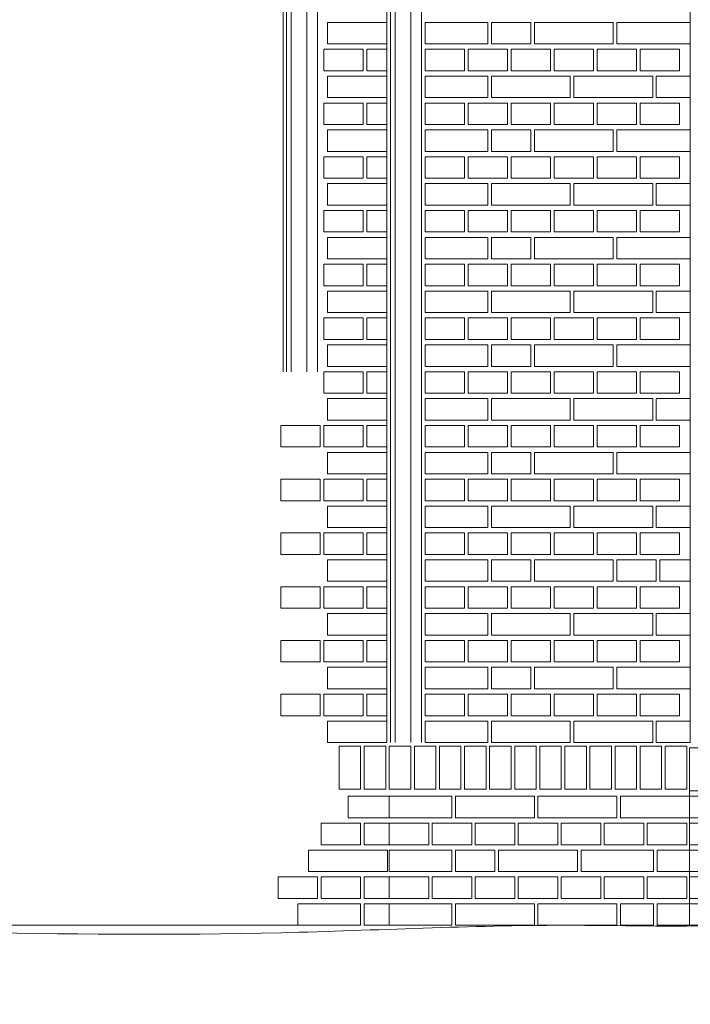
# Model space of a CAD drawing. Header units: millimetres. Extents: x -37887 to 94344, y -69777 to 116976.
# Tile 159 of 205: x 3678 to 5549, y 108030 to 110778. Entities that reach past the tile are written whole.
import ezdxf

# ---------------------------------------------------------------- set-up
doc = ezdxf.new("R2010")
doc.units = ezdxf.units.MM
doc.layers.add('02_odbudowa', color=7, linetype='Continuous', lineweight=30)
doc.layers.add('inwentarka dominiki', color=1, linetype='Continuous', lineweight=13)

# ---------------------------------------------------------------- blocks, each defined once
blk = doc.blocks.new('A$C548F19F9')
at = {"layer": 'inwentarka dominiki'}
for p, q in [((6621.5, 6616.6), (6621.5, 1606.6)), ((5775.1, 1606.6), (5775.1, 3766.6)), ((5785.1, 1606.6), (5785.1, 3766.6)), ((5798, 3766.6), (5798, 1606.6)), ((5841.6, 3766.6), (5841.6, 1606.6)), ((5871.5, 3766.6), (5871.5, 1606.6)), ((5871.5, 3766.6), (5871.5, 1606.6)), ((6619.1, 1546.6), (6619.1, 1096.6)), ((6562.1, 1096.6), (6562.1, 1094.5))]:
    blk.add_line(p, q, dxfattribs=at)
at = {"layer": 'inwentarka dominiki', "lineweight": 0}
for p, q in [((5485.1, 2641.6), (5485.1, 4141.6)), ((5495.1, 2641.6), (5495.1, 4141.6)), ((5508, 4141.6), (5508, 2641.6)), ((5551.6, 4141.6), (5551.6, 2641.6)), ((5581.5, 4141.6), (5581.5, 2641.6)), ((5526.5, 1096.6), (4333.8, 1096.6))]:
    blk.add_line(p, q, dxfattribs=at)
for points in [[(5775.1, 3616.6), (5608.8, 3616.6), (5608.8, 3556.6)], [(5608.8, 3556.6), (5775.1, 3556.6)], [(5598.8, 3541.6), (5598.8, 3481.6), (5708.8, 3481.6), (5708.8, 3541.6), (5598.8, 3541.6)], [(5718.8, 3541.6), (5718.8, 3481.6), (5775.1, 3481.6)], [(5775.1, 3541.6), (5718.8, 3541.6)], [(5775.1, 3466.6), (5608.8, 3466.6), (5608.8, 3406.6)], [(5598.8, 3391.6), (5598.8, 3331.6), (5708.8, 3331.6), (5708.8, 3391.6), (5598.8, 3391.6)], [(5608.8, 3406.6), (5775.1, 3406.6)], [(5718.8, 3391.6), (5718.8, 3331.6), (5775.1, 3331.6)], [(5775.1, 3391.6), (5718.8, 3391.6)], [(5775.1, 3316.6), (5608.8, 3316.6), (5608.8, 3256.6)], [(5608.8, 3256.6), (5775.1, 3256.6)], [(5598.8, 3241.6), (5598.8, 3181.6), (5708.8, 3181.6), (5708.8, 3241.6), (5598.8, 3241.6)], [(5718.8, 3241.6), (5718.8, 3181.6), (5775.1, 3181.6)], [(5775.1, 3241.6), (5718.8, 3241.6)], [(5775.1, 3166.6), (5608.8, 3166.6), (5608.8, 3106.6)], [(5608.8, 3106.6), (5775.1, 3106.6)], [(5598.8, 3091.6), (5598.8, 3031.6), (5708.8, 3031.6), (5708.8, 3091.6), (5598.8, 3091.6)], [(5718.8, 3091.6), (5718.8, 3031.6), (5775.1, 3031.6)], [(5775.1, 3091.6), (5718.8, 3091.6)], [(5775.1, 3016.6), (5608.8, 3016.6), (5608.8, 2956.6)], [(5598.8, 2941.6), (5598.8, 2881.6), (5708.8, 2881.6), (5708.8, 2941.6), (5598.8, 2941.6)], [(5608.8, 2956.6), (5775.1, 2956.6)], [(5718.8, 2941.6), (5718.8, 2881.6), (5775.1, 2881.6)], [(5775.1, 2941.6), (5718.8, 2941.6)], [(5775.1, 2866.6), (5608.8, 2866.6), (5608.8, 2806.6)], [(5608.8, 2806.6), (5775.1, 2806.6)], [(5598.8, 2791.6), (5598.8, 2731.6), (5708.8, 2731.6), (5708.8, 2791.6), (5598.8, 2791.6)], [(5718.8, 2791.6), (5718.8, 2731.6), (5775.1, 2731.6)], [(5775.1, 2791.6), (5718.8, 2791.6)], [(5775.1, 2716.6), (5608.8, 2716.6), (5608.8, 2656.6)], [(5598.8, 2641.6), (5598.8, 2581.6), (5708.8, 2581.6), (5708.8, 2641.6), (5598.8, 2641.6)], [(5608.8, 2656.6), (5775.1, 2656.6)], [(5718.8, 2641.6), (5718.8, 2581.6), (5775.1, 2581.6)], [(5775.1, 2641.6), (5718.8, 2641.6)], [(5775.1, 2566.6), (5608.8, 2566.6), (5608.8, 2506.6)], [(5608.8, 2506.6), (5775.1, 2506.6)], [(5478.8, 2491.6), (5478.8, 2431.6), (5588.8, 2431.6), (5588.8, 2491.6), (5478.8, 2491.6)], [(5598.8, 2491.6), (5598.8, 2431.6), (5708.8, 2431.6), (5708.8, 2491.6), (5598.8, 2491.6)], [(5718.8, 2491.6), (5718.8, 2431.6), (5775.1, 2431.6)], [(5775.1, 2491.6), (5718.8, 2491.6)], [(5775.1, 2416.6), (5608.8, 2416.6), (5608.8, 2356.6)], [(5478.8, 2341.6), (5478.8, 2281.6), (5588.8, 2281.6), (5588.8, 2341.6), (5478.8, 2341.6)], [(5598.8, 2341.6), (5598.8, 2281.6), (5708.8, 2281.6), (5708.8, 2341.6), (5598.8, 2341.6)], [(5608.8, 2356.6), (5775.1, 2356.6)], [(5718.8, 2341.6), (5718.8, 2281.6), (5775.1, 2281.6)], [(5775.1, 2341.6), (5718.8, 2341.6)], [(5775.1, 2266.6), (5608.8, 2266.6), (5608.8, 2206.6)], [(5608.8, 2206.6), (5775.1, 2206.6)], [(5478.8, 2191.6), (5478.8, 2131.6), (5588.8, 2131.6), (5588.8, 2191.6), (5478.8, 2191.6)], [(5598.8, 2191.6), (5598.8, 2131.6), (5708.8, 2131.6), (5708.8, 2191.6), (5598.8, 2191.6)], [(5718.8, 2191.6), (5718.8, 2131.6), (5775.1, 2131.6)], [(5775.1, 2191.6), (5718.8, 2191.6)], [(5775.1, 2116.6), (5608.8, 2116.6), (5608.8, 2056.6)], [(5478.8, 2041.6), (5478.8, 1981.6), (5588.8, 1981.6), (5588.8, 2041.6), (5478.8, 2041.6)], [(5598.8, 2041.6), (5598.8, 1981.6), (5708.8, 1981.6), (5708.8, 2041.6), (5598.8, 2041.6)], [(5608.8, 2056.6), (5775.1, 2056.6)], [(5718.8, 2041.6), (5718.8, 1981.6), (5775.1, 1981.6)], [(5775.1, 2041.6), (5718.8, 2041.6)], [(5775.1, 1966.6), (5608.8, 1966.6), (5608.8, 1906.6)], [(5608.8, 1906.6), (5775.1, 1906.6)], [(5478.8, 1891.6), (5478.8, 1831.6), (5588.8, 1831.6), (5588.8, 1891.6), (5478.8, 1891.6)], [(5598.8, 1891.6), (5598.8, 1831.6), (5708.8, 1831.6), (5708.8, 1891.6), (5598.8, 1891.6)], [(5718.8, 1891.6), (5718.8, 1831.6), (5775.1, 1831.6)], [(5775.1, 1891.6), (5718.8, 1891.6)], [(5775.1, 1816.6), (5608.8, 1816.6), (5608.8, 1756.6)], [(5478.8, 1741.6), (5478.8, 1681.6), (5588.8, 1681.6), (5588.8, 1741.6), (5478.8, 1741.6)], [(5598.8, 1741.6), (5598.8, 1681.6), (5708.8, 1681.6), (5708.8, 1741.6), (5598.8, 1741.6)], [(5608.8, 1756.6), (5775.1, 1756.6)], [(5718.8, 1741.6), (5718.8, 1681.6), (5775.1, 1681.6)], [(5775.1, 1741.6), (5718.8, 1741.6)], [(5775.1, 1666.6), (5608.8, 1666.6), (5608.8, 1606.6)], [(5608.8, 1606.6), (5775.1, 1606.6)], [(5641.5, 1476.6), (5641.5, 1596.6), (5701.5, 1596.6), (5701.5, 1476.6), (5641.5, 1476.6)], [(5711.5, 1476.6), (5711.5, 1596.6), (5771.5, 1596.6), (5771.5, 1476.6), (5711.5, 1476.6)], [(5781.5, 1456.6), (5666.5, 1456.6), (5666.5, 1396.6), (5781.5, 1396.6)], [(5591.5, 1381.6), (5591.5, 1321.6), (5701.5, 1321.6), (5701.5, 1381.6), (5591.5, 1381.6)], [(5781.5, 1381.6), (5711.5, 1381.6), (5711.5, 1321.6), (5781.5, 1321.6)], [(5556.5, 1306.6), (5556.5, 1246.6), (5776.5, 1246.6), (5776.5, 1306.6), (5556.5, 1306.6)], [(5471.5, 1231.6), (5471.5, 1171.6), (5581.5, 1171.6), (5581.5, 1231.6), (5471.5, 1231.6)], [(5591.5, 1231.6), (5591.5, 1171.6), (5701.5, 1171.6), (5701.5, 1231.6), (5591.5, 1231.6)], [(5781.5, 1231.6), (5711.5, 1231.6), (5711.5, 1171.6), (5781.5, 1171.6)], [(5526.5, 1096.6), (5701.5, 1096.6), (5701.5, 1156.6), (5526.5, 1156.6), (5526.5, 1096.6)], [(5781.5, 1156.6), (5711.5, 1156.6), (5711.5, 1096.6), (5781.5, 1096.6)]]:
    blk.add_lwpolyline(points, dxfattribs=at)
at = {"layer": 'inwentarka dominiki'}
for points in [[(5881.5, 3556.6), (6056.5, 3556.6), (6056.5, 3616.6), (5881.5, 3616.6), (5881.5, 3556.6)], [(6066.5, 3616.6), (6066.5, 3556.6), (6176.5, 3556.6), (6176.5, 3616.6), (6066.5, 3616.6)], [(6186.5, 3616.6), (6186.5, 3556.6), (6406.5, 3556.6), (6406.5, 3616.6), (6186.5, 3616.6)], [(6416.5, 3616.6), (6416.5, 3556.6), (6621.5, 3556.6), (6621.5, 3616.6), (6416.5, 3616.6)], [(5881.5, 3541.6), (5881.5, 3481.6), (5991.5, 3481.6), (5991.5, 3541.6), (5881.5, 3541.6)], [(6001.5, 3541.6), (6001.5, 3481.6), (6111.5, 3481.6), (6111.5, 3541.6), (6001.5, 3541.6)], [(6121.5, 3541.6), (6121.5, 3481.6), (6231.5, 3481.6), (6231.5, 3541.6), (6121.5, 3541.6)], [(6241.5, 3541.6), (6241.5, 3481.6), (6351.5, 3481.6), (6351.5, 3541.6), (6241.5, 3541.6)], [(6361.5, 3541.6), (6361.5, 3481.6), (6471.5, 3481.6), (6471.5, 3541.6), (6361.5, 3541.6)], [(6481.5, 3541.6), (6481.5, 3481.6), (6591.5, 3481.6), (6591.5, 3541.6), (6481.5, 3541.6)], [(5881.5, 3406.6), (6056.5, 3406.6), (6056.5, 3466.6), (5881.5, 3466.6), (5881.5, 3406.6)], [(6066.5, 3466.6), (6066.5, 3406.6), (6286.5, 3406.6), (6286.5, 3466.6), (6066.5, 3466.6)], [(6296.5, 3466.6), (6296.5, 3406.6), (6516.5, 3406.6), (6516.5, 3466.6), (6296.5, 3466.6)], [(6526.5, 3466.6), (6526.5, 3406.6), (6621.5, 3406.6), (6621.5, 3466.6), (6526.5, 3466.6)], [(5881.5, 3391.6), (5881.5, 3331.6), (5991.5, 3331.6), (5991.5, 3391.6), (5881.5, 3391.6)], [(6001.5, 3391.6), (6001.5, 3331.6), (6111.5, 3331.6), (6111.5, 3391.6), (6001.5, 3391.6)], [(6121.5, 3391.6), (6121.5, 3331.6), (6231.5, 3331.6), (6231.5, 3391.6), (6121.5, 3391.6)], [(6241.5, 3391.6), (6241.5, 3331.6), (6351.5, 3331.6), (6351.5, 3391.6), (6241.5, 3391.6)], [(6361.5, 3391.6), (6361.5, 3331.6), (6471.5, 3331.6), (6471.5, 3391.6), (6361.5, 3391.6)], [(6481.5, 3391.6), (6481.5, 3331.6), (6591.5, 3331.6), (6591.5, 3391.6), (6481.5, 3391.6)], [(5881.5, 3256.6), (6056.5, 3256.6), (6056.5, 3316.6), (5881.5, 3316.6), (5881.5, 3256.6)], [(6066.5, 3316.6), (6066.5, 3256.6), (6176.5, 3256.6), (6176.5, 3316.6), (6066.5, 3316.6)], [(6186.5, 3316.6), (6186.5, 3256.6), (6406.5, 3256.6), (6406.5, 3316.6), (6186.5, 3316.6)], [(6416.5, 3316.6), (6416.5, 3256.6), (6621.5, 3256.6), (6621.5, 3316.6), (6416.5, 3316.6)], [(5881.5, 3241.6), (5881.5, 3181.6), (5991.5, 3181.6), (5991.5, 3241.6), (5881.5, 3241.6)], [(6001.5, 3241.6), (6001.5, 3181.6), (6111.5, 3181.6), (6111.5, 3241.6), (6001.5, 3241.6)], [(6121.5, 3241.6), (6121.5, 3181.6), (6231.5, 3181.6), (6231.5, 3241.6), (6121.5, 3241.6)], [(6241.5, 3241.6), (6241.5, 3181.6), (6351.5, 3181.6), (6351.5, 3241.6), (6241.5, 3241.6)], [(6361.5, 3241.6), (6361.5, 3181.6), (6471.5, 3181.6), (6471.5, 3241.6), (6361.5, 3241.6)], [(6481.5, 3241.6), (6481.5, 3181.6), (6591.5, 3181.6), (6591.5, 3241.6), (6481.5, 3241.6)], [(5881.5, 3106.6), (6056.5, 3106.6), (6056.5, 3166.6), (5881.5, 3166.6), (5881.5, 3106.6)], [(6066.5, 3166.6), (6066.5, 3106.6), (6286.5, 3106.6), (6286.5, 3166.6), (6066.5, 3166.6)], [(6296.5, 3166.6), (6296.5, 3106.6), (6516.5, 3106.6), (6516.5, 3166.6), (6296.5, 3166.6)], [(6526.5, 3166.6), (6526.5, 3106.6), (6621.5, 3106.6), (6621.5, 3166.6), (6526.5, 3166.6)], [(5881.5, 3091.6), (5881.5, 3031.6), (5991.5, 3031.6), (5991.5, 3091.6), (5881.5, 3091.6)], [(6001.5, 3091.6), (6001.5, 3031.6), (6111.5, 3031.6), (6111.5, 3091.6), (6001.5, 3091.6)], [(6121.5, 3091.6), (6121.5, 3031.6), (6231.5, 3031.6), (6231.5, 3091.6), (6121.5, 3091.6)], [(6241.5, 3091.6), (6241.5, 3031.6), (6351.5, 3031.6), (6351.5, 3091.6), (6241.5, 3091.6)], [(6361.5, 3091.6), (6361.5, 3031.6), (6471.5, 3031.6), (6471.5, 3091.6), (6361.5, 3091.6)], [(6481.5, 3091.6), (6481.5, 3031.6), (6591.5, 3031.6), (6591.5, 3091.6), (6481.5, 3091.6)], [(5881.5, 2956.6), (6056.5, 2956.6), (6056.5, 3016.6), (5881.5, 3016.6), (5881.5, 2956.6)], [(6066.5, 3016.6), (6066.5, 2956.6), (6176.5, 2956.6), (6176.5, 3016.6), (6066.5, 3016.6)], [(6186.5, 3016.6), (6186.5, 2956.6), (6406.5, 2956.6), (6406.5, 3016.6), (6186.5, 3016.6)], [(6416.5, 3016.6), (6416.5, 2956.6), (6621.5, 2956.6), (6621.5, 3016.6), (6416.5, 3016.6)], [(5881.5, 2941.6), (5881.5, 2881.6), (5991.5, 2881.6), (5991.5, 2941.6), (5881.5, 2941.6)], [(6001.5, 2941.6), (6001.5, 2881.6), (6111.5, 2881.6), (6111.5, 2941.6), (6001.5, 2941.6)], [(6121.5, 2941.6), (6121.5, 2881.6), (6231.5, 2881.6), (6231.5, 2941.6), (6121.5, 2941.6)], [(6241.5, 2941.6), (6241.5, 2881.6), (6351.5, 2881.6), (6351.5, 2941.6), (6241.5, 2941.6)], [(6361.5, 2941.6), (6361.5, 2881.6), (6471.5, 2881.6), (6471.5, 2941.6), (6361.5, 2941.6)], [(6481.5, 2941.6), (6481.5, 2881.6), (6591.5, 2881.6), (6591.5, 2941.6), (6481.5, 2941.6)], [(5881.5, 2806.6), (6056.5, 2806.6), (6056.5, 2866.6), (5881.5, 2866.6), (5881.5, 2806.6)], [(6066.5, 2866.6), (6066.5, 2806.6), (6286.5, 2806.6), (6286.5, 2866.6), (6066.5, 2866.6)], [(6296.5, 2866.6), (6296.5, 2806.6), (6516.5, 2806.6), (6516.5, 2866.6), (6296.5, 2866.6)], [(6526.5, 2866.6), (6526.5, 2806.6), (6621.5, 2806.6), (6621.5, 2866.6), (6526.5, 2866.6)], [(5881.5, 2791.6), (5881.5, 2731.6), (5991.5, 2731.6), (5991.5, 2791.6), (5881.5, 2791.6)], [(6001.5, 2791.6), (6001.5, 2731.6), (6111.5, 2731.6), (6111.5, 2791.6), (6001.5, 2791.6)], [(6121.5, 2791.6), (6121.5, 2731.6), (6231.5, 2731.6), (6231.5, 2791.6), (6121.5, 2791.6)], [(6241.5, 2791.6), (6241.5, 2731.6), (6351.5, 2731.6), (6351.5, 2791.6), (6241.5, 2791.6)], [(6361.5, 2791.6), (6361.5, 2731.6), (6471.5, 2731.6), (6471.5, 2791.6), (6361.5, 2791.6)], [(6481.5, 2791.6), (6481.5, 2731.6), (6591.5, 2731.6), (6591.5, 2791.6), (6481.5, 2791.6)], [(5881.5, 2656.6), (6056.5, 2656.6), (6056.5, 2716.6), (5881.5, 2716.6), (5881.5, 2656.6)], [(6066.5, 2716.6), (6066.5, 2656.6), (6176.5, 2656.6), (6176.5, 2716.6), (6066.5, 2716.6)], [(6186.5, 2716.6), (6186.5, 2656.6), (6406.5, 2656.6), (6406.5, 2716.6), (6186.5, 2716.6)], [(6416.5, 2716.6), (6416.5, 2656.6), (6621.5, 2656.6), (6621.5, 2716.6), (6416.5, 2716.6)], [(5881.5, 2641.6), (5881.5, 2581.6), (5991.5, 2581.6), (5991.5, 2641.6), (5881.5, 2641.6)], [(6001.5, 2641.6), (6001.5, 2581.6), (6111.5, 2581.6), (6111.5, 2641.6), (6001.5, 2641.6)], [(6121.5, 2641.6), (6121.5, 2581.6), (6231.5, 2581.6), (6231.5, 2641.6), (6121.5, 2641.6)], [(6241.5, 2641.6), (6241.5, 2581.6), (6351.5, 2581.6), (6351.5, 2641.6), (6241.5, 2641.6)], [(6361.5, 2641.6), (6361.5, 2581.6), (6471.5, 2581.6), (6471.5, 2641.6), (6361.5, 2641.6)], [(6481.5, 2641.6), (6481.5, 2581.6), (6591.5, 2581.6), (6591.5, 2641.6), (6481.5, 2641.6)], [(5881.5, 2506.6), (6056.5, 2506.6), (6056.5, 2566.6), (5881.5, 2566.6), (5881.5, 2506.6)], [(6066.5, 2566.6), (6066.5, 2506.6), (6286.5, 2506.6), (6286.5, 2566.6), (6066.5, 2566.6)], [(6296.5, 2566.6), (6296.5, 2506.6), (6516.5, 2506.6), (6516.5, 2566.6), (6296.5, 2566.6)], [(6526.5, 2566.6), (6526.5, 2506.6), (6621.5, 2506.6), (6621.5, 2566.6), (6526.5, 2566.6)], [(5881.5, 2491.6), (5881.5, 2431.6), (5991.5, 2431.6), (5991.5, 2491.6), (5881.5, 2491.6)], [(6001.5, 2491.6), (6001.5, 2431.6), (6111.5, 2431.6), (6111.5, 2491.6), (6001.5, 2491.6)], [(6121.5, 2491.6), (6121.5, 2431.6), (6231.5, 2431.6), (6231.5, 2491.6), (6121.5, 2491.6)], [(6241.5, 2491.6), (6241.5, 2431.6), (6351.5, 2431.6), (6351.5, 2491.6), (6241.5, 2491.6)], [(6361.5, 2491.6), (6361.5, 2431.6), (6471.5, 2431.6), (6471.5, 2491.6), (6361.5, 2491.6)], [(6481.5, 2491.6), (6481.5, 2431.6), (6591.5, 2431.6), (6591.5, 2491.6), (6481.5, 2491.6)], [(5881.5, 2356.6), (6056.5, 2356.6), (6056.5, 2416.6), (5881.5, 2416.6), (5881.5, 2356.6)], [(6066.5, 2416.6), (6066.5, 2356.6), (6176.5, 2356.6), (6176.5, 2416.6), (6066.5, 2416.6)], [(6186.5, 2416.6), (6186.5, 2356.6), (6406.5, 2356.6), (6406.5, 2416.6), (6186.5, 2416.6)], [(6416.5, 2416.6), (6416.5, 2356.6), (6621.5, 2356.6), (6621.5, 2416.6), (6416.5, 2416.6)], [(5881.5, 2341.6), (5881.5, 2281.6), (5991.5, 2281.6), (5991.5, 2341.6), (5881.5, 2341.6)], [(6001.5, 2341.6), (6001.5, 2281.6), (6111.5, 2281.6), (6111.5, 2341.6), (6001.5, 2341.6)], [(6241.5, 2341.6), (6241.5, 2281.6), (6351.5, 2281.6), (6351.5, 2341.6), (6241.5, 2341.6)], [(6361.5, 2341.6), (6361.5, 2281.6), (6471.5, 2281.6), (6471.5, 2341.6), (6361.5, 2341.6)], [(6481.5, 2341.6), (6481.5, 2281.6), (6591.5, 2281.6), (6591.5, 2341.6), (6481.5, 2341.6)], [(5881.5, 2206.6), (6056.5, 2206.6), (6056.5, 2266.6), (5881.5, 2266.6), (5881.5, 2206.6)], [(6066.5, 2266.6), (6066.5, 2206.6), (6286.5, 2206.6), (6286.5, 2266.6), (6066.5, 2266.6)], [(6296.5, 2266.6), (6296.5, 2206.6), (6516.5, 2206.6), (6516.5, 2266.6), (6296.5, 2266.6)], [(6526.5, 2266.6), (6526.5, 2206.6), (6621.5, 2206.6), (6621.5, 2266.6), (6526.5, 2266.6)], [(5881.5, 2191.6), (5881.5, 2131.6), (5991.5, 2131.6), (5991.5, 2191.6), (5881.5, 2191.6)], [(6001.5, 2191.6), (6001.5, 2131.6), (6111.5, 2131.6), (6111.5, 2191.6), (6001.5, 2191.6)], [(6121.5, 2191.6), (6121.5, 2131.6), (6231.5, 2131.6), (6231.5, 2191.6), (6121.5, 2191.6)], [(6241.5, 2191.6), (6241.5, 2131.6), (6351.5, 2131.6), (6351.5, 2191.6), (6241.5, 2191.6)], [(6361.5, 2191.6), (6361.5, 2131.6), (6471.5, 2131.6), (6471.5, 2191.6), (6361.5, 2191.6)], [(6481.5, 2191.6), (6481.5, 2131.6), (6591.5, 2131.6), (6591.5, 2191.6), (6481.5, 2191.6)], [(5881.5, 2056.6), (6056.5, 2056.6), (6056.5, 2116.6), (5881.5, 2116.6), (5881.5, 2056.6)], [(6066.5, 2116.6), (6066.5, 2056.6), (6176.5, 2056.6), (6176.5, 2116.6), (6066.5, 2116.6)], [(6186.5, 2116.6), (6186.5, 2056.6), (6406.5, 2056.6), (6406.5, 2116.6), (6186.5, 2116.6)], [(6416.5, 2116.6), (6416.5, 2056.6), (6526.5, 2056.6), (6526.5, 2116.6), (6416.5, 2116.6)], [(6536.5, 2116.6), (6536.5, 2056.6), (6621.5, 2056.6), (6621.5, 2116.6), (6536.5, 2116.6)], [(5881.5, 2041.6), (5881.5, 1981.6), (5991.5, 1981.6), (5991.5, 2041.6), (5881.5, 2041.6)], [(6001.5, 2041.6), (6001.5, 1981.6), (6111.5, 1981.6), (6111.5, 2041.6), (6001.5, 2041.6)], [(6121.5, 2041.6), (6121.5, 1981.6), (6231.5, 1981.6), (6231.5, 2041.6), (6121.5, 2041.6)], [(6241.5, 2041.6), (6241.5, 1981.6), (6351.5, 1981.6), (6351.5, 2041.6), (6241.5, 2041.6)], [(6361.5, 2041.6), (6361.5, 1981.6), (6471.5, 1981.6), (6471.5, 2041.6), (6361.5, 2041.6)], [(6481.5, 2041.6), (6481.5, 1981.6), (6591.5, 1981.6), (6591.5, 2041.6), (6481.5, 2041.6)], [(5881.5, 1906.6), (6056.5, 1906.6), (6056.5, 1966.6), (5881.5, 1966.6), (5881.5, 1906.6)], [(6066.5, 1966.6), (6066.5, 1906.6), (6286.5, 1906.6), (6286.5, 1966.6), (6066.5, 1966.6)], [(6296.5, 1966.6), (6296.5, 1906.6), (6516.5, 1906.6), (6516.5, 1966.6), (6296.5, 1966.6)], [(6526.5, 1966.6), (6526.5, 1906.6), (6621.5, 1906.6), (6621.5, 1966.6), (6526.5, 1966.6)], [(5881.5, 1891.6), (5881.5, 1831.6), (5991.5, 1831.6), (5991.5, 1891.6), (5881.5, 1891.6)], [(6001.5, 1891.6), (6001.5, 1831.6), (6111.5, 1831.6), (6111.5, 1891.6), (6001.5, 1891.6)], [(6121.5, 1891.6), (6121.5, 1831.6), (6231.5, 1831.6), (6231.5, 1891.6), (6121.5, 1891.6)], [(6241.5, 1891.6), (6241.5, 1831.6), (6351.5, 1831.6), (6351.5, 1891.6), (6241.5, 1891.6)], [(6361.5, 1891.6), (6361.5, 1831.6), (6471.5, 1831.6), (6471.5, 1891.6), (6361.5, 1891.6)], [(6481.5, 1891.6), (6481.5, 1831.6), (6591.5, 1831.6), (6591.5, 1891.6), (6481.5, 1891.6)], [(5881.5, 1756.6), (6056.5, 1756.6), (6056.5, 1816.6), (5881.5, 1816.6), (5881.5, 1756.6)], [(6066.5, 1816.6), (6066.5, 1756.6), (6176.5, 1756.6), (6176.5, 1816.6), (6066.5, 1816.6)], [(6186.5, 1816.6), (6186.5, 1756.6), (6406.5, 1756.6), (6406.5, 1816.6), (6186.5, 1816.6)], [(6416.5, 1816.6), (6416.5, 1756.6), (6621.5, 1756.6), (6621.5, 1816.6), (6416.5, 1816.6)], [(5881.5, 1741.6), (5881.5, 1681.6), (5991.5, 1681.6), (5991.5, 1741.6), (5881.5, 1741.6)], [(6001.5, 1741.6), (6001.5, 1681.6), (6111.5, 1681.6), (6111.5, 1741.6), (6001.5, 1741.6)], [(6121.5, 1741.6), (6121.5, 1681.6), (6231.5, 1681.6), (6231.5, 1741.6), (6121.5, 1741.6)], [(6241.5, 1741.6), (6241.5, 1681.6), (6351.5, 1681.6), (6351.5, 1741.6), (6241.5, 1741.6)], [(6361.5, 1741.6), (6361.5, 1681.6), (6471.5, 1681.6), (6471.5, 1741.6), (6361.5, 1741.6)], [(6481.5, 1741.6), (6481.5, 1681.6), (6591.5, 1681.6), (6591.5, 1741.6), (6481.5, 1741.6)], [(5881.5, 1606.6), (6056.5, 1606.6), (6056.5, 1666.6), (5881.5, 1666.6), (5881.5, 1606.6)], [(6066.5, 1666.6), (6066.5, 1606.6), (6286.5, 1606.6), (6286.5, 1666.6), (6066.5, 1666.6)], [(6296.5, 1666.6), (6296.5, 1606.6), (6516.5, 1606.6), (6516.5, 1666.6), (6296.5, 1666.6)], [(6526.5, 1666.6), (6526.5, 1606.6), (6621.5, 1606.6), (6621.5, 1666.6), (6526.5, 1666.6)], [(5781.5, 1476.6), (5781.5, 1596.6), (5841.5, 1596.6), (5841.5, 1476.6), (5781.5, 1476.6)], [(5851.5, 1476.6), (5851.5, 1596.6), (5911.5, 1596.6), (5911.5, 1476.6), (5851.5, 1476.6)], [(5921.5, 1476.6), (5921.5, 1596.6), (5981.5, 1596.6), (5981.5, 1476.6), (5921.5, 1476.6)], [(5991.5, 1476.6), (5991.5, 1596.6), (6051.5, 1596.6), (6051.5, 1476.6), (5991.5, 1476.6)], [(5991.5, 1476.6), (5991.5, 1596.6), (6051.5, 1596.6), (6051.5, 1476.6), (5991.5, 1476.6)], [(6061.5, 1476.6), (6061.5, 1596.6), (6121.5, 1596.6), (6121.5, 1476.6), (6061.5, 1476.6)], [(6131.5, 1476.6), (6131.5, 1596.6), (6191.5, 1596.6), (6191.5, 1476.6), (6131.5, 1476.6)], [(6201.5, 1476.6), (6201.5, 1596.6), (6261.5, 1596.6), (6261.5, 1476.6), (6201.5, 1476.6)], [(6271.5, 1476.6), (6271.5, 1596.6), (6331.5, 1596.6), (6331.5, 1476.6), (6271.5, 1476.6)], [(6341.5, 1476.6), (6341.5, 1596.6), (6401.5, 1596.6), (6401.5, 1476.6), (6341.5, 1476.6)], [(6411.5, 1476.6), (6411.5, 1596.6), (6471.5, 1596.6), (6471.5, 1476.6), (6411.5, 1476.6)], [(6481.5, 1476.6), (6481.5, 1596.6), (6541.5, 1596.6), (6541.5, 1476.6), (6481.5, 1476.6)], [(6551.5, 1476.6), (6551.5, 1596.6), (6611.5, 1596.6), (6611.5, 1476.6), (6551.5, 1476.6)], [(5781.5, 1396.6), (5956.5, 1396.6), (5956.5, 1456.6), (5781.5, 1456.6), (5781.5, 1396.6)], [(5966.5, 1456.6), (5966.5, 1396.6), (6186.5, 1396.6), (6186.5, 1456.6), (5966.5, 1456.6)], [(6196.5, 1456.6), (6196.5, 1396.6), (6416.5, 1396.6), (6416.5, 1456.6), (6196.5, 1456.6)], [(6426.5, 1456.6), (6426.5, 1396.6), (6619.1, 1396.6), (6619.1, 1456.6), (6426.5, 1456.6)], [(6652.9, 1396.6), (6652.9, 1456.6), (6619.1, 1456.6), (6619.1, 1396.6), (6652.9, 1396.6)], [(5781.5, 1381.6), (5781.5, 1321.6), (5891.5, 1321.6), (5891.5, 1381.6), (5781.5, 1381.6)], [(5901.5, 1381.6), (5901.5, 1321.6), (6011.5, 1321.6), (6011.5, 1381.6), (5901.5, 1381.6)], [(6021.5, 1381.6), (6021.5, 1321.6), (6131.5, 1321.6), (6131.5, 1381.6), (6021.5, 1381.6)], [(6141.5, 1381.6), (6141.5, 1321.6), (6251.5, 1321.6), (6251.5, 1381.6), (6141.5, 1381.6)], [(6261.5, 1381.6), (6261.5, 1321.6), (6371.5, 1321.6), (6371.5, 1381.6), (6261.5, 1381.6)], [(6381.5, 1381.6), (6381.5, 1321.6), (6491.5, 1321.6), (6491.5, 1381.6), (6381.5, 1381.6)], [(6501.5, 1381.6), (6501.5, 1321.6), (6611.5, 1321.6), (6611.5, 1381.6), (6501.5, 1381.6)], [(6619.1, 1321.6), (6686.2, 1321.6), (6686.2, 1381.6), (6619.1, 1381.6), (6619.1, 1321.6)], [(5781.5, 1246.6), (5956.5, 1246.6), (5956.5, 1306.6), (5781.5, 1306.6), (5781.5, 1246.6)], [(5966.5, 1306.6), (5966.5, 1246.6), (6076.5, 1246.6), (6076.5, 1306.6), (5966.5, 1306.6)], [(6086.5, 1306.6), (6086.5, 1246.6), (6306.5, 1246.6), (6306.5, 1306.6), (6086.5, 1306.6)], [(6316.5, 1306.6), (6316.5, 1246.6), (6519.1, 1246.6), (6519.1, 1306.6), (6316.5, 1306.6)], [(6529.1, 1306.6), (6529.1, 1246.6), (6619.1, 1246.6), (6619.1, 1306.6), (6529.1, 1306.6)], [(6652.9, 1246.6), (6652.9, 1306.6), (6619.1, 1306.6), (6619.1, 1246.6), (6652.9, 1246.6)], [(5781.5, 1231.6), (5781.5, 1171.6), (5891.5, 1171.6), (5891.5, 1231.6), (5781.5, 1231.6)], [(5901.5, 1231.6), (5901.5, 1171.6), (6011.5, 1171.6), (6011.5, 1231.6), (5901.5, 1231.6)], [(6021.5, 1231.6), (6021.5, 1171.6), (6131.5, 1171.6), (6131.5, 1231.6), (6021.5, 1231.6)], [(6141.5, 1231.6), (6141.5, 1171.6), (6251.5, 1171.6), (6251.5, 1231.6), (6141.5, 1231.6)], [(6261.5, 1231.6), (6261.5, 1171.6), (6371.5, 1171.6), (6371.5, 1231.6), (6261.5, 1231.6)], [(6381.5, 1231.6), (6381.5, 1171.6), (6491.5, 1171.6), (6491.5, 1231.6), (6381.5, 1231.6)], [(6501.5, 1231.6), (6501.5, 1171.6), (6611.5, 1171.6), (6611.5, 1231.6), (6501.5, 1231.6)], [(6619.1, 1171.6), (6686.2, 1171.6), (6686.2, 1231.6), (6619.1, 1231.6), (6619.1, 1171.6)], [(5781.5, 1096.6), (5956.5, 1096.6), (5956.5, 1156.6), (5781.5, 1156.6), (5781.5, 1096.6)], [(5966.5, 1156.6), (5966.5, 1096.6), (6186.5, 1096.6), (6186.5, 1156.6), (5966.5, 1156.6)], [(6196.5, 1156.6), (6196.5, 1096.6), (6416.5, 1096.6), (6416.5, 1156.6), (6196.5, 1156.6)], [(6426.5, 1156.6), (6426.5, 1096.6), (6519.1, 1096.6), (6519.1, 1156.6), (6426.5, 1156.6)], [(6529.1, 1156.6), (6529.1, 1096.6), (6619.1, 1096.6), (6619.1, 1156.6), (6529.1, 1156.6)], [(6652.9, 1096.6), (6652.9, 1156.6), (6619.1, 1156.6), (6619.1, 1096.6), (6652.9, 1096.6)]]:
    blk.add_lwpolyline(points, dxfattribs=at)
at = {"layer": 'inwentarka dominiki', "color": 177}
blk.add_lwpolyline([(6121.5, 2341.6), (6121.5, 2281.6), (6231.5, 2281.6), (6231.5, 2341.6), (6121.5, 2341.6)], dxfattribs=at)
at = {"layer": 'inwentarka dominiki'}
blk.add_lwpolyline([(6655.5, 1591.6), (6619.1, 1591.6), (6619.1, 1471.6), (6655.5, 1471.6)], close=True, dxfattribs=at)
blk.add_spline([(903.7, 993.3), (2493.5, 1015.1), (2704.9, 1048.9), (2858, 1096.6), (3010.1, 1096.6), (3246.9, 1096.6), (3662.1, 1096.6), (5481, 1075.9), (6270.6, 1096.6), (6725.7, 1096.6), (7091.5, 1078.1), (7249.5, 1021.6), (7677.9, 959), (8617.5, 876.1)], degree=3, dxfattribs=at)

msp = doc.modelspace()

# ---------------------------------------------------------------- block references
at = {"layer": '02_odbudowa'}
msp.add_blockref('A$C548F19F9', (-1072.5, 107153.6), dxfattribs=at)

doc.saveas('drawing.dxf')
